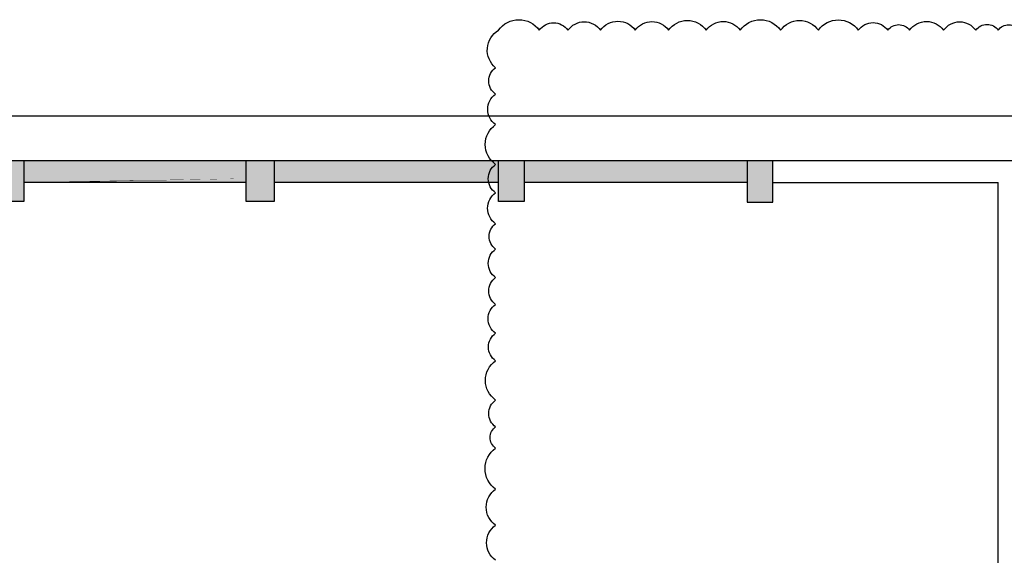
# Model space of a CAD drawing. Header units: millimetres. Extents: x 2985995 to 3127507, y -509231 to -458405.
# Tile 94 of 97: x 3090586 to 3103217, y -488933 to -482056. Entities that reach past the tile are written whole.
import ezdxf

# ---------------------------------------------------------------- set-up
doc = ezdxf.new("R2010")
doc.units = ezdxf.units.MM
doc.header["$LTSCALE"] = 1000
doc.header["$MEASUREMENT"] = 0
for name, color, linetype, lineweight in [('A-COLUMN', 7, 'CONTINUOUS', 30), ('A-Column Hatch', 252, 'CONTINUOUS', 9), ('A-Wall Hatch', 252, 'CONTINUOUS', 5), ('WALL', 1, 'CONTINUOUS', 5)]:
    doc.layers.add(name, color=color, linetype=linetype, lineweight=lineweight)
doc.layers.add('A-Wall Full', color=201, linetype='CONTINUOUS')
doc.layers.add('Equipment', color=5, linetype='CONTINUOUS')

msp = doc.modelspace()

# ---------------------------------------------------------------- hatches: boundary and pattern name
at = {"layer": 'A-Column Hatch'}
h = msp.add_hatch(color=256, dxfattribs=at)
h.dxf.hatch_style = 1
h.paths.add_polyline_path([(3077744.660764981, -483950.1759773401), (3077433.533781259, -484261.3029610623), (3077688.092222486, -484515.8614022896), (3077999.219206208, -484204.7344185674)])
h.paths.add_polyline_path([(3075828.401387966, -491579.858146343), (3075291.000234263, -492117.2593000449), (3075835.472455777, -492661.7315215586), (3076372.873609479, -492124.3303678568)])
h.paths.add_polyline_path([(3083585.362777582, -483384.490552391), (3082722.692504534, -484247.1608254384), (3083486.367828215, -485010.8361491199), (3084349.038101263, -484148.1658760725)])
h.paths.add_polyline_path([(3087439.038101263, -483868.1658760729), (3087079.038101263, -483868.1658760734), (3087079.038101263, -484388.165876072), (3087439.038101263, -484388.1658760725)])
h.paths.add_polyline_path([(3090639.038101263, -483868.1658760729), (3090279.038101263, -483868.1658760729), (3090279.038101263, -484388.1658760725), (3090639.038101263, -484388.1658760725)])
h.paths.add_polyline_path([(3093849.038101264, -483868.1658760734), (3093489.038101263, -483868.1658760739), (3093489.038101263, -484388.1658760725), (3093849.038101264, -484388.1658760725)])
h.paths.add_polyline_path([(3097059.038101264, -483868.1658760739), (3096729.038101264, -483868.1658760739), (3096729.038101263, -484388.1658760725), (3097059.038101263, -484388.165876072)])
h.paths.add_polyline_path([(3100249.038101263, -483868.165876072), (3099919.038101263, -483868.165876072), (3099919.038101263, -484398.1658760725), (3100249.038101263, -484398.1658760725)])
at = {"layer": 'A-Wall Hatch'}
h = msp.add_hatch(color=256, dxfattribs=at)
h.dxf.hatch_style = 1
h.paths.add_polyline_path([(3090639.038101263, -483868.1658760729), (3090639.038101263, -484148.1658760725), (3093489.038101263, -484148.1658764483), (3093489.038101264, -483868.1658760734)])
h = msp.add_hatch(color=256, dxfattribs=at)
h.dxf.hatch_style = 1
h.paths.add_polyline_path([(3093849.038101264, -483868.1658760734), (3093849.038101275, -484148.1658764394), (3096729.038101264, -484148.1658764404), (3096729.038101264, -483868.1658760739)])
h = msp.add_hatch(color=256, dxfattribs=at)
h.dxf.hatch_style = 1
h.paths.add_polyline_path([(3097059.038101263, -483867.8611940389), (3097059.038101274, -484148.1658763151), (3099919.038101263, -484148.1658763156), (3099919.038101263, -483868.1658760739)])

# ---------------------------------------------------------------- linework, layer by layer
at = {"layer": 'A-COLUMN'}
for p, q in [((3090639.038101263, -483868.1658760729, 8.366090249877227e-09), (3090279.038101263, -483868.1658760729, 8.366090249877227e-09)), ((3090639.038101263, -483868.1658760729, 8.366090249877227e-09), (3090639.038101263, -484388.1658760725, 8.366090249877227e-09)), ((3093849.038101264, -483868.1658760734, 8.366090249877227e-09), (3093489.038101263, -483868.1658760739, 8.366090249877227e-09)), ((3093489.038101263, -484388.1658760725, 8.366090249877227e-09), (3093489.038101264, -483868.1658760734, 8.366090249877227e-09)), ((3093849.038101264, -483868.1658760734, 8.366090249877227e-09), (3093849.038101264, -484388.1658760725, 8.366090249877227e-09)), ((3096729.038101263, -484388.1658760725, 8.366090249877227e-09), (3096729.038101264, -483868.1658760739, 8.366090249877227e-09)), ((3097059.038101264, -483868.1658760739, 8.366090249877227e-09), (3096729.038101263, -483868.1658760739, 8.366090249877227e-09)), ((3097059.038101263, -483868.1658760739, 8.366090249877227e-09), (3097059.038101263, -484388.165876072, 8.366090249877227e-09)), ((3100249.038101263, -483868.165876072, 8.366090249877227e-09), (3099919.038101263, -483868.165876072, 8.366090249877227e-09)), ((3099919.038101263, -483868.165876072, 8.366090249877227e-09), (3099919.038101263, -484398.1658760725, 8.366090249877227e-09)), ((3100249.038101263, -484398.1658760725, 8.366090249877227e-09), (3100249.038101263, -483868.165876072, 8.366090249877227e-09)), ((3090639.038101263, -484388.1658760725, 8.366090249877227e-09), (3090279.038101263, -484388.1658760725, 8.366090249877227e-09)), ((3093849.038101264, -484388.1658760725, 8.366090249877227e-09), (3093489.038101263, -484388.1658760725, 8.366090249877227e-09)), ((3097059.038101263, -484388.165876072, 8.366090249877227e-09), (3096729.038101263, -484388.1658760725, 8.366090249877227e-09)), ((3099919.038101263, -484398.1658760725, 8.366090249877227e-09), (3100249.038101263, -484398.1658760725, 8.366090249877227e-09))]:
    msp.add_line(p, q, dxfattribs=at)
at = {"layer": 'A-Wall Full'}
for p, q in [((3093489.038101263, -483868.1658760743, 8.366090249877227e-09), (3090639.038101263, -483868.1658760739, 8.366090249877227e-09)), ((3096729.038101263, -483868.1658760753, 8.366090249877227e-09), (3093849.038101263, -483868.1658760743, 8.366090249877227e-09)), ((3099919.038101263, -483868.1658760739, 8.366090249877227e-09), (3097059.038101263, -483868.1658760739, 8.366090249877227e-09)), ((3108109.038101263, -483868.165876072, 8.366090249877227e-09), (3100249.038101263, -483868.1658760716, 8.366090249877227e-09)), ((3093489.038101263, -484148.1658760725, 8.366090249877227e-09), (3090639.038101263, -484148.1658760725, 8.366090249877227e-09)), ((3096729.038101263, -484148.1658760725, 8.366090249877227e-09), (3093849.038101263, -484148.165876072, 8.366090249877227e-09)), ((3099919.038101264, -484148.165876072, 8.366090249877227e-09), (3097059.038101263, -484148.1658760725, 8.366090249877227e-09)), ((3100249.038101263, -484148.1658760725, 8.366090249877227e-09), (3103139.038101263, -484148.165876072, 8.366090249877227e-09)), ((3103139.038101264, -491828.165876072, 8.366090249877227e-09), (3103139.038101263, -484148.165876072, 8.366090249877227e-09))]:
    msp.add_line(p, q, dxfattribs=at)
at = {"layer": 'Equipment'}
msp.add_lwpolyline([(3096691.57429873, -488996.1548379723, -0.52056705), (3096691.57429873, -488547.4595042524, -0.52056705), (3096691.57429873, -488082.0888569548, -0.52056705), (3096691.57429873, -487556.7798570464, -0.52056705), (3096691.57429873, -487284.0176267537, -0.52056705), (3096691.57429873, -486940.2896890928, -0.52056705), (3096691.57429873, -486435.0659375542, -0.52056705), (3096691.57429873, -486080.8396326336, -0.52056705), (3096691.57429873, -485710.6297670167, -0.52056705), (3096691.57429873, -485367.6098587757, -0.52056705), (3096691.57429873, -485001.2819475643, -0.52056705), (3096691.57429873, -484675.5314465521, -0.52056705), (3096691.57429873, -484279.7430008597, -0.52056705), (3096691.57429873, -483914.6114152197, -0.52056705), (3096691.57429873, -483402.2341250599, -0.52056705), (3096691.57429873, -483011.6216185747, -0.52056705), (3096691.57429873, -482673.0777583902, -0.52056705), (3096729.34052885, -482191.7933176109, -0.52056705), (3097250.555979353, -482191.7933176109, -0.52056705), (3097618.015109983, -482191.7933176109, -0.52056705), (3098037.27432403, -482191.7933176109, -0.52056705), (3098483.007327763, -482191.7933176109, -0.52056705), (3098909.843270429, -482191.7933176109, -0.52056705), (3099393.476193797, -482191.7933176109, -0.52056705), (3099828.165566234, -482191.7933176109, -0.52056705), (3100346.752355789, -482191.7933176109, -0.52056705), (3100831.500222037, -482191.7933176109, -0.52056705), (3101343.796129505, -482191.7933176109, -0.52056705), (3101723.30803681, -482191.7933176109, -0.52056705), (3102000.953228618, -482191.7933176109, -0.52056705), (3102436.790097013, -482191.7933176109, -0.52056705), (3102851.076828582, -482191.7933176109, -0.52056705), (3103138.553049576, -482191.7933176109, -0.52056705), (3103411.364109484, -482191.7933176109, -0.52056705)], format="xyb", dxfattribs=at)
msp.add_lwpolyline([(3071963.383090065, -483288.6901206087), (3127242.969882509, -483288.6901206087), (3127242.969882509, -494230.4927821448), (3071963.383090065, -494230.4927821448)], close=True, dxfattribs=at)
at = {"layer": 'WALL', "const_width": 10, "elevation": 8.366090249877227e-09}
for points in [[(3090639.038101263, -483868.1658760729), (3090639.038101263, -484148.1658760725), (3093489.038101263, -484148.1658764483), (3093489.038101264, -483868.1658760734), (3090639.038101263, -483868.1658760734)], [(3093849.038101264, -483868.1658760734), (3093849.038101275, -484148.1658764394), (3096729.038101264, -484148.1658764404), (3096729.038101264, -483868.1658760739), (3093849.038101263, -483868.1658761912)], [(3097059.038101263, -483867.8611940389), (3097059.038101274, -484148.1658763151), (3099919.038101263, -484148.1658763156), (3099919.038101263, -483868.1658760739), (3097059.038101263, -483867.8611940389)]]:
    msp.add_lwpolyline(points, dxfattribs=at)

doc.saveas('drawing.dxf')
